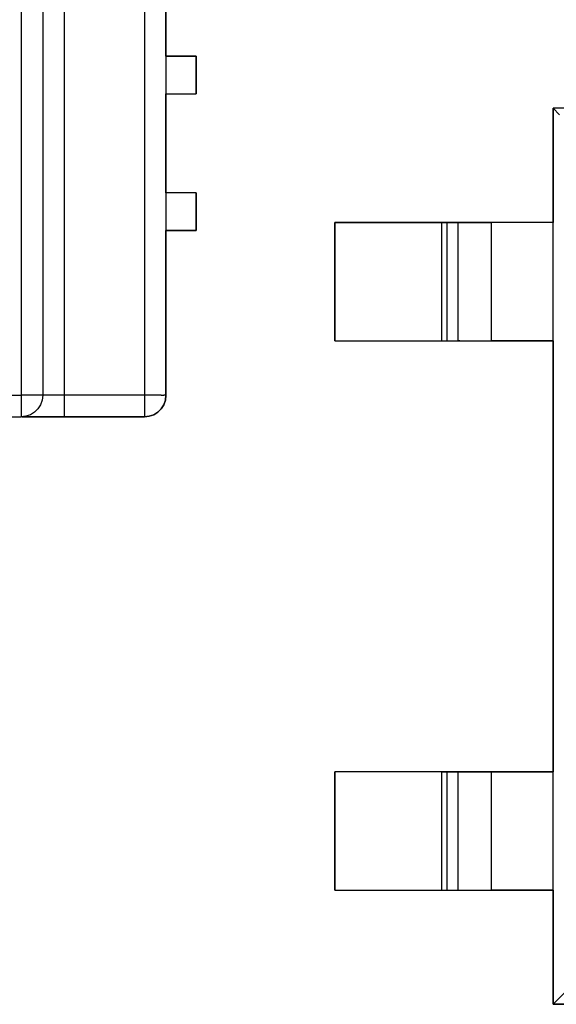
# Model space of a CAD drawing. Header units: inches. Extents: x 0 to 474, y -297 to 0.
# Tile 245 of 256: x 250.72 to 255.71, y -166.23 to -157.09. Entities that reach past the tile are written whole.
import ezdxf

# ---------------------------------------------------------------- set-up
doc = ezdxf.new("R2010")
doc.units = ezdxf.units.IN
doc.header["$MEASUREMENT"] = 0

msp = doc.modelspace()

# ---------------------------------------------------------------- linework, layer by layer
at = {"color": 7, "true_color": 0xffffff}
for p, q in [((250.7348, -148.2748), (250.7348, -160.5748)), ((250.9348, -148.2748), (250.9348, -160.5748)), ((251.1348, -148.2748), (251.1348, -160.5748)), ((251.8798, -148.2748), (251.8798, -160.5748)), ((252.0798, -148.2748), (252.0798, -160.5748)), ((252.0798, -157.4248), (252.0798, -156.5048)), ((252.3598, -157.4248), (252.0798, -157.4248)), ((252.0798, -157.4248), (252.3598, -157.4248)), ((252.3598, -157.7748), (252.3598, -157.4248)), ((252.3598, -157.4248), (252.3598, -157.7748)), ((252.0798, -158.6948), (252.0798, -157.7748)), ((252.0798, -157.7748), (252.3598, -157.7748)), ((252.0798, -157.7748), (252.3598, -157.7748)), ((262.0248, -157.9098), (255.6748, -157.9098)), ((255.6748, -157.9098), (255.6748, -158.9698)), ((255.7358, -157.9708), (255.6748, -157.9098)), ((255.6748, -166.2298), (255.6748, -157.9098)), ((262.0248, -157.9098), (255.6748, -157.9098)), ((252.3598, -158.6948), (252.0798, -158.6948)), ((252.3598, -158.6948), (252.0798, -158.6948)), ((252.3598, -159.0448), (252.3598, -158.6948)), ((252.3598, -158.6948), (252.3598, -159.0448)), ((255.6748, -158.9698), (253.6498, -158.9698)), ((253.6498, -158.9698), (253.6498, -160.0698)), ((253.6498, -160.0698), (253.6498, -158.9698)), ((253.6498, -158.9698), (254.6408, -158.9698)), ((254.6408, -158.9698), (254.6528, -158.9698)), ((254.6408, -160.0698), (254.6408, -158.9698)), ((254.6528, -158.9698), (254.6648, -158.9698)), ((254.6648, -158.9698), (254.6748, -158.9698)), ((254.6748, -158.9698), (254.6828, -158.9698)), ((254.6828, -158.9698), (254.6878, -158.9698)), ((254.6878, -158.9698), (254.6908, -158.9698)), ((254.6908, -158.9698), (254.7928, -158.9698)), ((254.6908, -160.0698), (254.6908, -158.9698)), ((254.7928, -158.9698), (254.8088, -158.9698)), ((254.7928, -160.0698), (254.7928, -158.9698)), ((254.8088, -158.9698), (254.8428, -158.9698)), ((254.8428, -158.9698), (254.8928, -158.9698)), ((254.8928, -158.9698), (254.9548, -158.9698)), ((254.9548, -158.9698), (255.0258, -158.9698)), ((255.0258, -158.9698), (255.1018, -158.9698)), ((255.6748, -158.9698), (255.1018, -158.9698)), ((255.1018, -160.0698), (255.1018, -158.9698)), ((255.6748, -160.0698), (255.6748, -158.9698)), ((252.0798, -160.5748), (252.0798, -159.0448)), ((252.0798, -159.0448), (252.3598, -159.0448)), ((252.3598, -159.0448), (252.0798, -159.0448)), ((253.6498, -160.0698), (255.6748, -160.0698)), ((253.6498, -160.0698), (254.6408, -160.0698)), ((254.6408, -160.0698), (254.6528, -160.0698)), ((254.6528, -160.0698), (254.6648, -160.0698)), ((254.6648, -160.0698), (254.6748, -160.0698)), ((254.6748, -160.0698), (254.6828, -160.0698)), ((254.6828, -160.0698), (254.6878, -160.0698)), ((254.6878, -160.0698), (254.6908, -160.0698)), ((254.6908, -160.0698), (254.7928, -160.0698)), ((254.8088, -160.0698), (254.7928, -160.0698)), ((254.8088, -160.0698), (254.8428, -160.0698)), ((254.8428, -160.0698), (254.8928, -160.0698)), ((254.8928, -160.0698), (254.9548, -160.0698)), ((254.9548, -160.0698), (255.0258, -160.0698)), ((255.0258, -160.0698), (255.1018, -160.0698)), ((255.6748, -160.0698), (255.1018, -160.0698)), ((255.6748, -160.0698), (255.6748, -164.0698)), ((244.3348, -160.5748), (250.7348, -160.5748)), ((250.7798, -160.5748), (250.7348, -160.5748)), ((250.7348, -160.5748), (250.7348, -160.6198)), ((250.7348, -160.6198), (250.7348, -160.6618)), ((250.8218, -160.5748), (250.7798, -160.5748)), ((250.8598, -160.5748), (250.8218, -160.5748)), ((250.8908, -160.5748), (250.8598, -160.5748)), ((250.9148, -160.5748), (250.8908, -160.5748)), ((250.9298, -160.5748), (250.9148, -160.5748)), ((250.9298, -160.6198), (250.9148, -160.6618)), ((250.9348, -160.5748), (250.9298, -160.6198)), ((250.9348, -160.5748), (250.9298, -160.5748)), ((250.9398, -160.5748), (250.9348, -160.5748)), ((250.9548, -160.5748), (250.9398, -160.5748)), ((250.9788, -160.5748), (250.9548, -160.5748)), ((251.0098, -160.5748), (250.9788, -160.5748)), ((251.0478, -160.5748), (251.0098, -160.5748)), ((251.0898, -160.5748), (251.0478, -160.5748)), ((251.1348, -160.5748), (251.0898, -160.5748)), ((251.1348, -160.5748), (251.1348, -160.6198)), ((251.8798, -160.5748), (251.1348, -160.5748)), ((251.1348, -160.6198), (251.1348, -160.6618)), ((251.9248, -160.5748), (251.8798, -160.5748)), ((251.8798, -160.5748), (251.8798, -160.6198)), ((251.8798, -160.6198), (251.8798, -160.6618)), ((251.9668, -160.5748), (251.9248, -160.5748)), ((252.0048, -160.5748), (251.9668, -160.5748)), ((252.0358, -160.5748), (252.0048, -160.5748)), ((252.0358, -160.5748), (252.0598, -160.5748)), ((252.0748, -160.5748), (252.0598, -160.5748)), ((252.0598, -160.6618), (252.0748, -160.6198)), ((252.0748, -160.6198), (252.0598, -160.6618)), ((252.0748, -160.6198), (252.0798, -160.5748)), ((252.0798, -160.5748), (252.0748, -160.6198)), ((252.0798, -160.5748), (252.0748, -160.5748)), ((250.7348, -160.6618), (250.7348, -160.6998)), ((250.7348, -160.6998), (250.7348, -160.7308)), ((250.7348, -160.7308), (250.7348, -160.7548)), ((250.8598, -160.7308), (250.8218, -160.7548)), ((250.8908, -160.6998), (250.8598, -160.7308)), ((250.9148, -160.6618), (250.8908, -160.6998)), ((251.1348, -160.6618), (251.1348, -160.6998)), ((251.1348, -160.6998), (251.1348, -160.7308)), ((251.1348, -160.7308), (251.1348, -160.7548)), ((251.8798, -160.6618), (251.8798, -160.6998)), ((251.8798, -160.6998), (251.8798, -160.7308)), ((251.8798, -160.7308), (251.8798, -160.7548)), ((251.9668, -160.7548), (252.0048, -160.7308)), ((252.0048, -160.7308), (251.9668, -160.7548)), ((252.0048, -160.7308), (252.0358, -160.6998)), ((252.0358, -160.6998), (252.0048, -160.7308)), ((252.0358, -160.6998), (252.0598, -160.6618)), ((252.0598, -160.6618), (252.0358, -160.6998)), ((243.1898, -160.7748), (250.7348, -160.7748)), ((244.3348, -160.7748), (250.7348, -160.7748)), ((250.7348, -160.7548), (250.7348, -160.7698)), ((250.7348, -160.7748), (250.7798, -160.7698)), ((250.7798, -160.7698), (250.7348, -160.7748)), ((250.7348, -160.7698), (250.7348, -160.7748)), ((250.7798, -160.7698), (250.7448, -160.7748)), ((250.7798, -160.7698), (250.7448, -160.7748)), ((250.7448, -160.7748), (251.8798, -160.7748)), ((250.7748, -160.7748), (250.7448, -160.7748)), ((250.8218, -160.7748), (250.7748, -160.7748)), ((250.8218, -160.7548), (250.7798, -160.7698)), ((250.8858, -160.7748), (250.8218, -160.7748)), ((250.9608, -160.7748), (250.8858, -160.7748)), ((251.0458, -160.7748), (250.9608, -160.7748)), ((251.1348, -160.7748), (251.0458, -160.7748)), ((251.1348, -160.7548), (251.1348, -160.7698)), ((251.1348, -160.7698), (251.1348, -160.7748)), ((251.8798, -160.7748), (251.1348, -160.7748)), ((251.8798, -160.7548), (251.8798, -160.7698)), ((251.8798, -160.7748), (251.9248, -160.7698)), ((251.9248, -160.7698), (251.8798, -160.7748)), ((251.8798, -160.7698), (251.8798, -160.7748)), ((251.9248, -160.7698), (251.9668, -160.7548)), ((251.9668, -160.7548), (251.9248, -160.7698)), ((255.6748, -164.0698), (253.6498, -164.0698)), ((253.6498, -164.0698), (253.6498, -165.1698)), ((253.6498, -165.1698), (253.6498, -164.0698)), ((254.6408, -164.0698), (253.6498, -164.0698)), ((254.6408, -164.0698), (254.6528, -164.0698)), ((254.6408, -165.1698), (254.6408, -164.0698)), ((254.6528, -164.0698), (254.6648, -164.0698)), ((254.6648, -164.0698), (254.6748, -164.0698)), ((254.6748, -164.0698), (254.6828, -164.0698)), ((254.6828, -164.0698), (254.6878, -164.0698)), ((254.6878, -164.0698), (254.6908, -164.0698)), ((254.6908, -164.0698), (254.7928, -164.0698)), ((254.6908, -165.1698), (254.6908, -164.0698)), ((254.7928, -164.0698), (254.8088, -164.0698)), ((254.7928, -165.1698), (254.7928, -164.0698)), ((254.8088, -164.0698), (254.8428, -164.0698)), ((254.8428, -164.0698), (254.8928, -164.0698)), ((254.8928, -164.0698), (254.9548, -164.0698)), ((254.9548, -164.0698), (255.0258, -164.0698)), ((255.0258, -164.0698), (255.1018, -164.0698)), ((255.1018, -164.0698), (255.6748, -164.0698)), ((255.1018, -165.1698), (255.1018, -164.0698)), ((255.6748, -165.1698), (255.6748, -164.0698)), ((253.6498, -165.1698), (255.6748, -165.1698)), ((253.6498, -165.1698), (254.6408, -165.1698)), ((254.6408, -165.1698), (254.6528, -165.1698)), ((254.6528, -165.1698), (254.6648, -165.1698)), ((254.6648, -165.1698), (254.6748, -165.1698)), ((254.6748, -165.1698), (254.6828, -165.1698)), ((254.6828, -165.1698), (254.6878, -165.1698)), ((254.6878, -165.1698), (254.6908, -165.1698)), ((254.6908, -165.1698), (254.7928, -165.1698)), ((254.7928, -165.1698), (254.8088, -165.1698)), ((254.8088, -165.1698), (254.8428, -165.1698)), ((254.8428, -165.1698), (254.8928, -165.1698)), ((254.8928, -165.1698), (254.9548, -165.1698)), ((254.9548, -165.1698), (255.0258, -165.1698)), ((255.0258, -165.1698), (255.1018, -165.1698)), ((255.6748, -165.1698), (255.1018, -165.1698)), ((255.6748, -165.1698), (255.6748, -166.2298)), ((255.6748, -166.2298), (255.7858, -166.1188)), ((255.6748, -166.2298), (262.0248, -166.2298)), ((262.0248, -166.2298), (255.6748, -166.2298))]:
    msp.add_line(p, q, dxfattribs=at)
at = {"color": 18, "true_color": 0x000000}
for p, q in [((250.7348, -148.2748), (250.7348, -160.5748)), ((250.9348, -148.2748), (250.9348, -160.5748)), ((251.1348, -148.2748), (251.1348, -160.5748)), ((251.8798, -148.2748), (251.8798, -160.5748)), ((252.0798, -148.2748), (252.0798, -160.5748)), ((252.0798, -157.4248), (252.0798, -156.5048)), ((252.3598, -157.4248), (252.0798, -157.4248)), ((252.0798, -157.4248), (252.3598, -157.4248)), ((252.3598, -157.7748), (252.3598, -157.4248)), ((252.3598, -157.4248), (252.3598, -157.7748)), ((252.0798, -158.6948), (252.0798, -157.7748)), ((252.0798, -157.7748), (252.3598, -157.7748)), ((252.0798, -157.7748), (252.3598, -157.7748)), ((262.0248, -157.9098), (255.6748, -157.9098)), ((255.6748, -157.9098), (255.6748, -158.9698)), ((255.7358, -157.9708), (255.6748, -157.9098)), ((255.6748, -166.2298), (255.6748, -157.9098)), ((262.0248, -157.9098), (255.6748, -157.9098)), ((252.3598, -158.6948), (252.0798, -158.6948)), ((252.3598, -158.6948), (252.0798, -158.6948)), ((252.3598, -159.0448), (252.3598, -158.6948)), ((252.3598, -158.6948), (252.3598, -159.0448)), ((255.6748, -158.9698), (253.6498, -158.9698)), ((253.6498, -158.9698), (253.6498, -160.0698)), ((253.6498, -160.0698), (253.6498, -158.9698)), ((253.6498, -158.9698), (254.6408, -158.9698)), ((254.6408, -158.9698), (254.6528, -158.9698)), ((254.6408, -160.0698), (254.6408, -158.9698)), ((254.6528, -158.9698), (254.6648, -158.9698)), ((254.6648, -158.9698), (254.6748, -158.9698)), ((254.6748, -158.9698), (254.6828, -158.9698)), ((254.6828, -158.9698), (254.6878, -158.9698)), ((254.6878, -158.9698), (254.6908, -158.9698)), ((254.6908, -158.9698), (254.7928, -158.9698)), ((254.6908, -160.0698), (254.6908, -158.9698)), ((254.7928, -158.9698), (254.8088, -158.9698)), ((254.7928, -160.0698), (254.7928, -158.9698)), ((254.8088, -158.9698), (254.8428, -158.9698)), ((254.8428, -158.9698), (254.8928, -158.9698)), ((254.8928, -158.9698), (254.9548, -158.9698)), ((254.9548, -158.9698), (255.0258, -158.9698)), ((255.0258, -158.9698), (255.1018, -158.9698)), ((255.6748, -158.9698), (255.1018, -158.9698)), ((255.1018, -160.0698), (255.1018, -158.9698)), ((255.6748, -160.0698), (255.6748, -158.9698)), ((252.0798, -160.5748), (252.0798, -159.0448)), ((252.0798, -159.0448), (252.3598, -159.0448)), ((252.3598, -159.0448), (252.0798, -159.0448)), ((253.6498, -160.0698), (255.6748, -160.0698)), ((253.6498, -160.0698), (254.6408, -160.0698)), ((254.6408, -160.0698), (254.6528, -160.0698)), ((254.6528, -160.0698), (254.6648, -160.0698)), ((254.6648, -160.0698), (254.6748, -160.0698)), ((254.6748, -160.0698), (254.6828, -160.0698)), ((254.6828, -160.0698), (254.6878, -160.0698)), ((254.6878, -160.0698), (254.6908, -160.0698)), ((254.6908, -160.0698), (254.7928, -160.0698)), ((254.8088, -160.0698), (254.7928, -160.0698)), ((254.8088, -160.0698), (254.8428, -160.0698)), ((254.8428, -160.0698), (254.8928, -160.0698)), ((254.8928, -160.0698), (254.9548, -160.0698)), ((254.9548, -160.0698), (255.0258, -160.0698)), ((255.0258, -160.0698), (255.1018, -160.0698)), ((255.6748, -160.0698), (255.1018, -160.0698)), ((255.6748, -160.0698), (255.6748, -164.0698)), ((244.3348, -160.5748), (250.7348, -160.5748)), ((250.7798, -160.5748), (250.7348, -160.5748)), ((250.7348, -160.5748), (250.7348, -160.6198)), ((250.7348, -160.6198), (250.7348, -160.6618)), ((250.8218, -160.5748), (250.7798, -160.5748)), ((250.8598, -160.5748), (250.8218, -160.5748)), ((250.8908, -160.5748), (250.8598, -160.5748)), ((250.9148, -160.5748), (250.8908, -160.5748)), ((250.9298, -160.5748), (250.9148, -160.5748)), ((250.9298, -160.6198), (250.9148, -160.6618)), ((250.9348, -160.5748), (250.9298, -160.6198)), ((250.9348, -160.5748), (250.9298, -160.5748)), ((250.9398, -160.5748), (250.9348, -160.5748)), ((250.9548, -160.5748), (250.9398, -160.5748)), ((250.9788, -160.5748), (250.9548, -160.5748)), ((251.0098, -160.5748), (250.9788, -160.5748)), ((251.0478, -160.5748), (251.0098, -160.5748)), ((251.0898, -160.5748), (251.0478, -160.5748)), ((251.1348, -160.5748), (251.0898, -160.5748)), ((251.1348, -160.5748), (251.1348, -160.6198)), ((251.8798, -160.5748), (251.1348, -160.5748)), ((251.1348, -160.6198), (251.1348, -160.6618)), ((251.9248, -160.5748), (251.8798, -160.5748)), ((251.8798, -160.5748), (251.8798, -160.6198)), ((251.8798, -160.6198), (251.8798, -160.6618)), ((251.9668, -160.5748), (251.9248, -160.5748)), ((252.0048, -160.5748), (251.9668, -160.5748)), ((252.0358, -160.5748), (252.0048, -160.5748)), ((252.0358, -160.5748), (252.0598, -160.5748)), ((252.0748, -160.5748), (252.0598, -160.5748)), ((252.0598, -160.6618), (252.0748, -160.6198)), ((252.0748, -160.6198), (252.0598, -160.6618)), ((252.0748, -160.6198), (252.0798, -160.5748)), ((252.0798, -160.5748), (252.0748, -160.6198)), ((252.0798, -160.5748), (252.0748, -160.5748)), ((250.7348, -160.6618), (250.7348, -160.6998)), ((250.7348, -160.6998), (250.7348, -160.7308)), ((250.7348, -160.7308), (250.7348, -160.7548)), ((250.8598, -160.7308), (250.8218, -160.7548)), ((250.8908, -160.6998), (250.8598, -160.7308)), ((250.9148, -160.6618), (250.8908, -160.6998)), ((251.1348, -160.6618), (251.1348, -160.6998)), ((251.1348, -160.6998), (251.1348, -160.7308)), ((251.1348, -160.7308), (251.1348, -160.7548)), ((251.8798, -160.6618), (251.8798, -160.6998)), ((251.8798, -160.6998), (251.8798, -160.7308)), ((251.8798, -160.7308), (251.8798, -160.7548)), ((251.9668, -160.7548), (252.0048, -160.7308)), ((252.0048, -160.7308), (251.9668, -160.7548)), ((252.0048, -160.7308), (252.0358, -160.6998)), ((252.0358, -160.6998), (252.0048, -160.7308)), ((252.0358, -160.6998), (252.0598, -160.6618)), ((252.0598, -160.6618), (252.0358, -160.6998)), ((243.1898, -160.7748), (250.7348, -160.7748)), ((244.3348, -160.7748), (250.7348, -160.7748)), ((250.7348, -160.7548), (250.7348, -160.7698)), ((250.7348, -160.7748), (250.7798, -160.7698)), ((250.7798, -160.7698), (250.7348, -160.7748)), ((250.7348, -160.7698), (250.7348, -160.7748)), ((250.7798, -160.7698), (250.7448, -160.7748)), ((250.7798, -160.7698), (250.7448, -160.7748)), ((250.7448, -160.7748), (251.8798, -160.7748)), ((250.7748, -160.7748), (250.7448, -160.7748)), ((250.8218, -160.7748), (250.7748, -160.7748)), ((250.8218, -160.7548), (250.7798, -160.7698)), ((250.8858, -160.7748), (250.8218, -160.7748)), ((250.9608, -160.7748), (250.8858, -160.7748)), ((251.0458, -160.7748), (250.9608, -160.7748)), ((251.1348, -160.7748), (251.0458, -160.7748)), ((251.1348, -160.7548), (251.1348, -160.7698)), ((251.1348, -160.7698), (251.1348, -160.7748)), ((251.8798, -160.7748), (251.1348, -160.7748)), ((251.8798, -160.7548), (251.8798, -160.7698)), ((251.8798, -160.7748), (251.9248, -160.7698)), ((251.9248, -160.7698), (251.8798, -160.7748)), ((251.8798, -160.7698), (251.8798, -160.7748)), ((251.9248, -160.7698), (251.9668, -160.7548)), ((251.9668, -160.7548), (251.9248, -160.7698)), ((255.6748, -164.0698), (253.6498, -164.0698)), ((253.6498, -164.0698), (253.6498, -165.1698)), ((253.6498, -165.1698), (253.6498, -164.0698)), ((254.6408, -164.0698), (253.6498, -164.0698)), ((254.6408, -164.0698), (254.6528, -164.0698)), ((254.6408, -165.1698), (254.6408, -164.0698)), ((254.6528, -164.0698), (254.6648, -164.0698)), ((254.6648, -164.0698), (254.6748, -164.0698)), ((254.6748, -164.0698), (254.6828, -164.0698)), ((254.6828, -164.0698), (254.6878, -164.0698)), ((254.6878, -164.0698), (254.6908, -164.0698)), ((254.6908, -164.0698), (254.7928, -164.0698)), ((254.6908, -165.1698), (254.6908, -164.0698)), ((254.7928, -164.0698), (254.8088, -164.0698)), ((254.7928, -165.1698), (254.7928, -164.0698)), ((254.8088, -164.0698), (254.8428, -164.0698)), ((254.8428, -164.0698), (254.8928, -164.0698)), ((254.8928, -164.0698), (254.9548, -164.0698)), ((254.9548, -164.0698), (255.0258, -164.0698)), ((255.0258, -164.0698), (255.1018, -164.0698)), ((255.1018, -164.0698), (255.6748, -164.0698)), ((255.1018, -165.1698), (255.1018, -164.0698)), ((255.6748, -165.1698), (255.6748, -164.0698)), ((253.6498, -165.1698), (255.6748, -165.1698)), ((253.6498, -165.1698), (254.6408, -165.1698)), ((254.6408, -165.1698), (254.6528, -165.1698)), ((254.6528, -165.1698), (254.6648, -165.1698)), ((254.6648, -165.1698), (254.6748, -165.1698)), ((254.6748, -165.1698), (254.6828, -165.1698)), ((254.6828, -165.1698), (254.6878, -165.1698)), ((254.6878, -165.1698), (254.6908, -165.1698)), ((254.6908, -165.1698), (254.7928, -165.1698)), ((254.7928, -165.1698), (254.8088, -165.1698)), ((254.8088, -165.1698), (254.8428, -165.1698)), ((254.8428, -165.1698), (254.8928, -165.1698)), ((254.8928, -165.1698), (254.9548, -165.1698)), ((254.9548, -165.1698), (255.0258, -165.1698)), ((255.0258, -165.1698), (255.1018, -165.1698)), ((255.6748, -165.1698), (255.1018, -165.1698)), ((255.6748, -165.1698), (255.6748, -166.2298)), ((255.6748, -166.2298), (255.7858, -166.1188)), ((255.6748, -166.2298), (262.0248, -166.2298)), ((262.0248, -166.2298), (255.6748, -166.2298))]:
    msp.add_line(p, q, dxfattribs=at)

doc.saveas('drawing.dxf')
